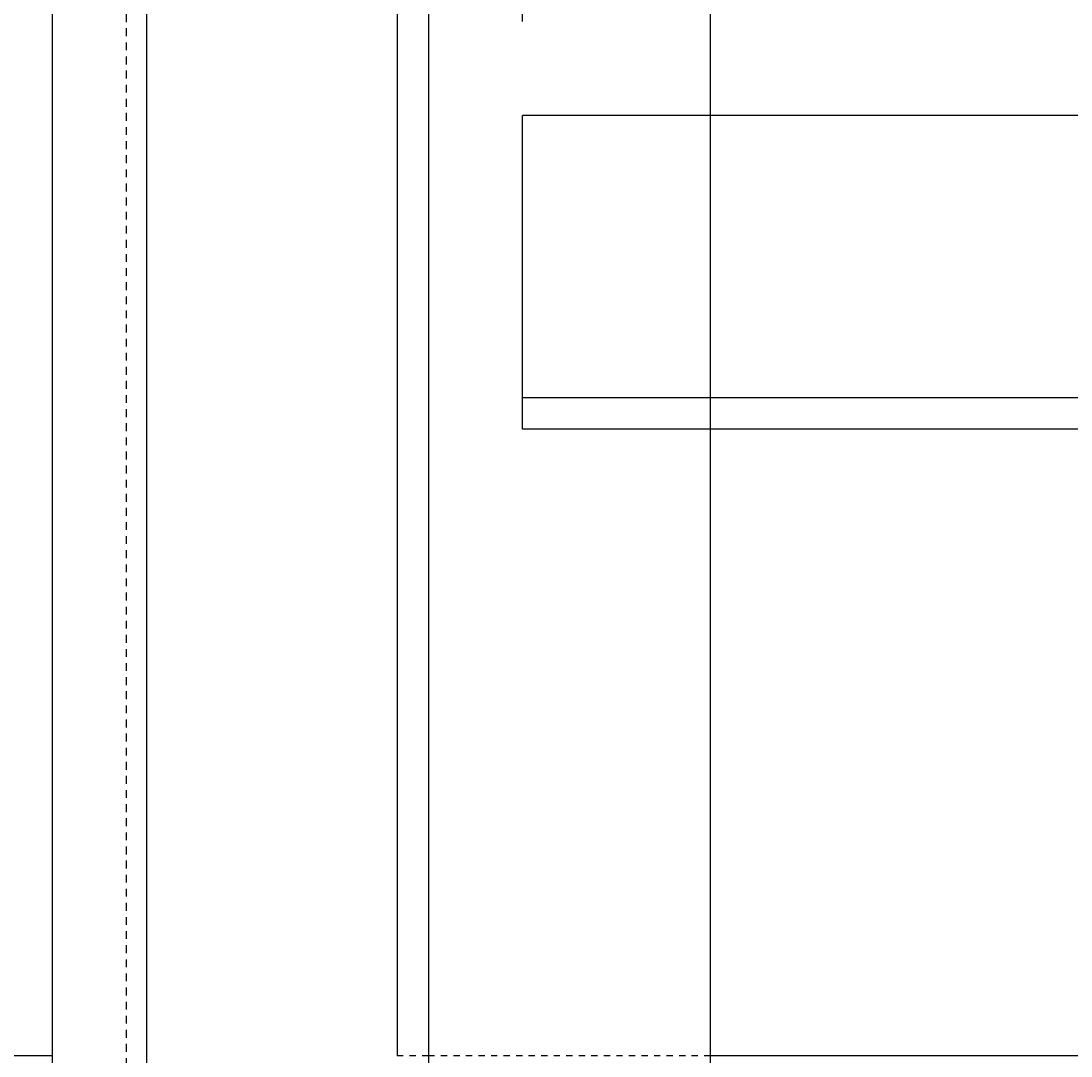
# Model space of a CAD drawing. Header units: inches. Extents: x 382 to 3028, y 70 to 495.
# Tile 34 of 41: x 2020 to 2037, y 178 to 195. Entities that reach past the tile are written whole.
import ezdxf

# ---------------------------------------------------------------- set-up
doc = ezdxf.new("R2010")
doc.units = ezdxf.units.IN
doc.header["$MEASUREMENT"] = 0
doc.linetypes.add('Dash - 1_16_', pattern=[0.1875, 0.125, -0.0625])
doc.linetypes.add('Hidden 3_32_', pattern=[0.140625, 0.09375, -0.046875])
for name, color, linetype in [('S-ANNO-DIMS', 1, 'Continuous'), ('S-BEAM', 10, 'Continuous'), ('S-COLS', 2, 'Continuous'), ('S-DETL', 90, 'Continuous')]:
    doc.layers.add(name, color=color, linetype=linetype)
doc.styles.add('Annotative', font='romans.shx', dxfattribs={"width": 0.8, "height": 0.125})
doc.dimstyles.new('Annotative', dxfattribs={"dimscale": 0, "dimtxt": 0.125, "dimasz": 0.125, "dimexe": 0.18, "dimexo": 0.0625, "dimgap": 0.09, "dimtad": 1, "dimdec": 3, "dimzin": 3, "dimdsep": 46, "dimlunit": 4, "dimtxsty": 'Annotative', "dimcen": 0.09, "dimclrt": 2, "dimazin": 2, "dimtfac": 1, "dimtdec": 3, "dimtmove": 0, "dimatfit": 0, "dimfxl": 1, "dimtfill": 1, "dimfrac": 2, "dimtolj": 1, "dimtzin": 0, "dimarcsym": 0})

# ---------------------------------------------------------------- blocks, each defined once
blk = doc.blocks.new('051200_StructuralFraming-L-Angle - L5X5X1_2-1711350-CANOPY WIDTH TRANSITION')
at = {"layer": 'S-BEAM'}
for p, q in [((783.206, 193), (759.706, 193)), ((759.706, 192.5), (759.706, 193)), ((759.706, 189), (759.706, 192.5)), ((759.706, 188.5), (759.706, 189)), ((783.206, 188.5), (759.706, 188.5)), ((759.706, 188), (759.706, 188.5)), ((783.206, 188), (759.706, 188))]:
    blk.add_line(p, q, dxfattribs=at)
blk = doc.blocks.new('051200_Column-L-Angle - L5X5X1_2-1695943-CANOPY WIDTH TRANSITION')
for p, q in [((758.206, 221.5), (758.206, 132)), ((762.706, 193.002), (762.706, 217.534)), ((757.706, 200.42), (757.706, 178)), ((762.706, 188.502), (762.706, 192.996)), ((762.706, 188.002), (762.706, 188.498)), ((762.706, 166.422), (762.706, 188))]:
    blk.add_line(p, q)
blk = doc.blocks.new('*D102')
at = {"layer": 'Defpoints', "color": 0, "transparency": 16777216}
for p in [(2031.249, 242.43), (2031.249, 221.5), (2028.249, 193)]:
    blk.add_point(p, dxfattribs=at)
at = {"layer": 'S-ANNO-DIMS', "color": 0, "lineweight": -2, "transparency": 16777216}
for p, q in [((2028.249, 194.5), (2028.249, 246.75)), ((2031.249, 223), (2031.249, 246.75)), ((2025.249, 242.43), (2022.249, 242.43)), ((2028.249, 242.43), (2031.249, 242.43)), ((2034.249, 242.43), (2037.249, 242.43))]:
    blk.add_line(p, q, dxfattribs=at)
at = {"layer": 'S-ANNO-DIMS', "color": 0, "transparency": 16777216}
for points in [[(2025.249, 242.93), (2025.249, 241.93), (2028.249, 242.43)], [(2034.249, 242.93), (2034.249, 241.93), (2031.249, 242.43)]]:
    blk.add_solid(points, dxfattribs=at)
at = {"layer": 'S-ANNO-DIMS', "color": 2, "lineweight": -3, "transparency": 16777216, "insert": (2038.71, 246.59), "char_height": 3, "width": 17.46939, "attachment_point": 5, "line_spacing_factor": 0.983083, "style": 'Annotative'}
blk.add_mtext('\\A1;3"', dxfattribs=at)
at = {"layer": 'S-ANNO-DIMS', "color": 2, "lineweight": -3, "transparency": 16777216, "insert": (2038.71, 238.77), "char_height": 3, "width": 17.46939, "attachment_point": 5, "style": 'Annotative'}
blk.add_mtext('\\A1;TYP', dxfattribs=at)
blk = doc.blocks.new('*D100')
at = {"layer": 'Defpoints', "color": 0, "transparency": 16777216}
for p in [(2010.607, 178), (2022.249, 178), (2022.249, 154)]:
    blk.add_point(p, dxfattribs=at)
at = {"layer": 'S-ANNO-DIMS', "color": 0, "lineweight": -2, "transparency": 16777216}
for p, q in [((2020.749, 178), (2006.287, 178)), ((2010.607, 157), (2010.607, 175)), ((2020.749, 154), (2006.287, 154))]:
    blk.add_line(p, q, dxfattribs=at)
at = {"layer": 'S-ANNO-DIMS', "color": 0, "transparency": 16777216}
for points in [[(2010.107, 175), (2011.107, 175), (2010.607, 178)], [(2010.107, 157), (2011.107, 157), (2010.607, 154)]]:
    blk.add_solid(points, dxfattribs=at)
at = {"layer": 'S-ANNO-DIMS', "color": 2, "lineweight": -3, "transparency": 16777216, "insert": (2006.661, 166), "char_height": 3, "width": 12.32787, "attachment_point": 5, "rotation": 90, "style": 'Annotative'}
blk.add_mtext('\\A1;2\'-0"', dxfattribs=at)
blk = doc.blocks.new('*D99')
at = {"layer": 'Defpoints', "color": 0, "transparency": 16777216}
for p in [(2010.607, 202), (2022.249, 202), (2022.249, 178)]:
    blk.add_point(p, dxfattribs=at)
at = {"layer": 'S-ANNO-DIMS', "color": 0, "lineweight": -2, "transparency": 16777216}
for p, q in [((2020.749, 202), (2006.287, 202)), ((2010.607, 181), (2010.607, 199)), ((2020.749, 178), (2006.287, 178))]:
    blk.add_line(p, q, dxfattribs=at)
at = {"layer": 'S-ANNO-DIMS', "color": 0, "transparency": 16777216}
for points in [[(2010.107, 199), (2011.107, 199), (2010.607, 202)], [(2010.107, 181), (2011.107, 181), (2010.607, 178)]]:
    blk.add_solid(points, dxfattribs=at)
at = {"layer": 'S-ANNO-DIMS', "color": 2, "lineweight": -3, "transparency": 16777216, "insert": (2006.661, 190), "char_height": 3, "width": 12.32787, "attachment_point": 5, "rotation": 90, "style": 'Annotative'}
blk.add_mtext('\\A1;2\'-0"', dxfattribs=at)
blk = doc.blocks.new('*D97')
at = {"layer": 'Defpoints', "color": 0}
for p in [(2022.249, 226.348), (2144.468, 211.618), (2144.468, 187.617)]:
    blk.add_point(p, dxfattribs=at)
at = {"layer": 'S-ANNO-DIMS', "color": 0, "lineweight": -2, "transparency": 16777216}
blk.add_line((2025.249, 211.618), (2141.468, 211.618), dxfattribs=at)
at = {"layer": 'S-ANNO-DIMS', "color": 0, "transparency": 16777216}
for points in [[(2025.249, 212.118), (2025.249, 211.118), (2022.249, 211.618)], [(2141.468, 212.118), (2141.468, 211.118), (2144.468, 211.618)]]:
    blk.add_solid(points, dxfattribs=at)
at = {"layer": 'S-ANNO-DIMS', "color": 2, "lineweight": -3, "transparency": 16777216, "insert": (2083.418, 215.278), "char_height": 3, "width": 21.2346, "attachment_point": 5, "style": 'Annotative'}
blk.add_mtext('\\A1;SEE PLAN', dxfattribs=at)

msp = doc.modelspace()

# ---------------------------------------------------------------- linework, layer by layer
at = {"layer": 'S-BEAM', "linetype": 'Hidden 3_32_'}
for p, q in [((2026.7473, 178), (2026.2512, 178)), ((2031.2473, 178), (2026.7512, 178))]:
    msp.add_line(p, q, dxfattribs=at)
at = {"layer": 'S-BEAM'}
msp.add_line((2048.7493, 178), (2031.2493, 178), dxfattribs=at)
at = {"layer": 'S-DETL', "lineweight": -3}
for p, q in [((2020.7493, 130.5), (2020.7493, 226.3171)), ((2022.2493, 226.3483), (2022.2493, 130.5))]:
    msp.add_line(p, q, dxfattribs=at)
at = {"layer": 'S-DETL', "linetype": 'Dash - 1_16_', "lineweight": -3}
msp.add_line((2021.9253, 226.3415), (2021.9253, 130.5), dxfattribs=at)

# ---------------------------------------------------------------- block references
at = {"layer": 'S-BEAM', "lineweight": -3}
msp.add_blockref('051200_StructuralFraming-L-Angle - L5X5X1_2-1711350-CANOPY WIDTH TRANSITION', (1268.5434, 0), dxfattribs=at)
at = {"layer": 'S-COLS', "lineweight": -3}
msp.add_blockref('051200_Column-L-Angle - L5X5X1_2-1695943-CANOPY WIDTH TRANSITION', (1268.5434, 0), dxfattribs=at)

# ---------------------------------------------------------------- dimensions: what is measured, and where the dimension line sits
at = {"layer": 'S-ANNO-DIMS', "lineweight": -3}
for base, p1, p2, text, override, picture, middle in [((2031.2493, 242.4296), (2028.2493, 193), (2031.2493, 221.5), '3"\\XTYP', {"dimpost": '\\X', "dimtfill": 0}, '*D102', (2038.7104, 242.4296)), ((2144.4681, 211.6185), (2022.2493, 226.3483), (2144.4681, 187.6167), 'SEE PLAN', {"dimpost": '\\X', "dimse1": 1, "dimse2": 1, "dimtfill": 0}, '*D97', (2083.4182, 211.6185))]:
    dim = msp.add_linear_dim(base=base, p1=p1, p2=p2, text=text, dimstyle='Annotative', override=override, dxfattribs=at)
    dim.commit()
    dim.dimension.update_dxf_attribs({"geometry": picture, "text_midpoint": middle, "dimtype": 160})
for base, p1, p2, picture, middle in [((2010.6069, 202), (2022.2493, 178), (2022.2493, 202), '*D99', (2006.6612, 190)), ((2010.6069, 178), (2022.2493, 154), (2022.2493, 178), '*D100', (2006.6612, 166))]:
    dim = msp.add_linear_dim(base=base, p1=p1, p2=p2, angle=90, dimstyle='Annotative', override={"dimpost": '\\X', "dimtfill": 0}, dxfattribs=at)
    dim.commit()
    dim.dimension.update_dxf_attribs({"geometry": picture, "text_midpoint": middle})

doc.saveas('drawing.dxf')
